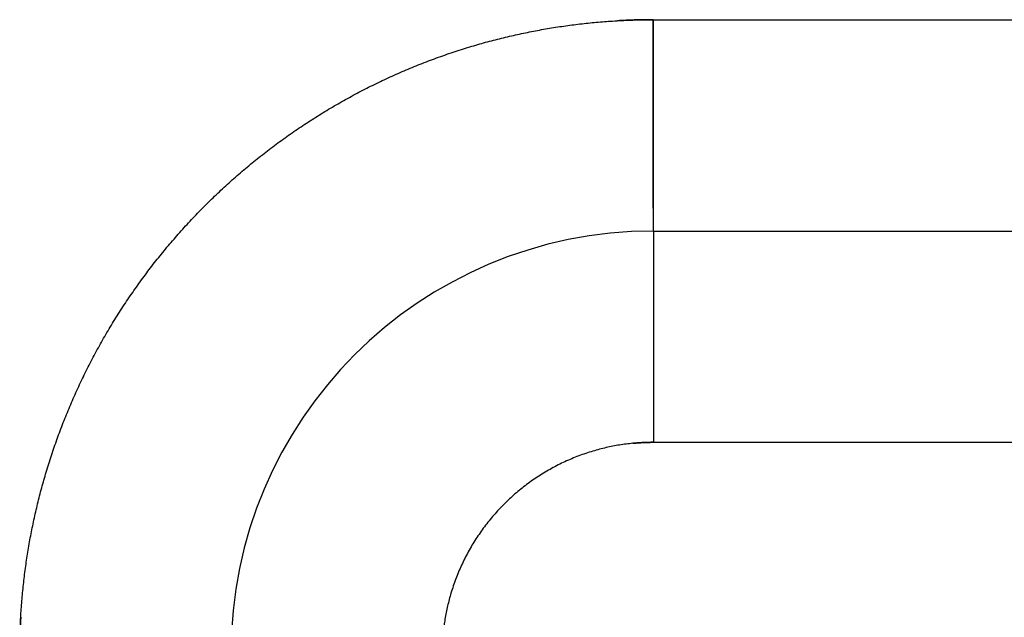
# Model space of a CAD drawing. Header units: inches. Extents: x -493 to 473, y -244 to 299.
# Tile 25 of 76: x -108.5 to -103.84, y 15.91 to 18.74. Entities that reach past the tile are written whole.
import ezdxf

# ---------------------------------------------------------------- set-up
doc = ezdxf.new("R2010")
doc.units = ezdxf.units.IN
doc.linetypes.add('DASHED', pattern=[15, 7, -8])

# ---------------------------------------------------------------- blocks, each defined once
blk = doc.blocks.new('014_G23_G27_BF_B3_B14_Motor_Bgr_63_EEXDe_1_1__5', base_point=(-333.5, -67.258))
at = {"color": 7, "linetype": 'Continuous'}
blk.add_line((-105.5, 17.742), (-71, 17.742), dxfattribs=at)
blk.add_arc((-105.5, 15.742), 2, 90, 180, dxfattribs=at)
at = {"color": 1, "linetype": 'DASHED'}
for points, knots in [([(-105.5004, 18.742), (-105.529, 18.7418), (-105.5862, 18.7414), (-105.6433, 18.7385), (-105.6718, 18.7371)], [0, 0, 0, 0, 0.085739, 0.1714873, 0.1714873, 0.1714873, 0.1714873]), ([(-105.5, 17.742), (-105.5, 17.742), (-105.5, 17.742), (-105.5, 17.742), (-105.5, 17.7421), (-105.5, 17.7421), (-105.5, 17.7421), (-105.5, 17.7422), (-105.5, 17.7422), (-105.5, 17.7423), (-105.5, 17.7423), (-105.5, 17.7424), (-105.5, 17.7425), (-105.5, 17.7426), (-105.5, 17.7427), (-105.5, 17.7428), (-105.5, 17.7429), (-105.5, 17.743), (-105.5, 17.7432), (-105.5, 17.7433), (-105.5, 17.7434), (-105.5, 17.7436), (-105.5, 17.7438), (-105.5, 17.7439), (-105.5, 17.7441), (-105.5, 17.7443), (-105.5, 17.7445), (-105.5, 17.7447), (-105.5, 17.7449), (-105.5, 17.7451), (-105.5, 17.7453), (-105.5, 17.7456), (-105.5, 17.7458), (-105.5, 17.7461), (-105.5, 17.7463), (-105.5, 17.7466), (-105.5, 17.7469), (-105.5, 17.7471), (-105.5, 17.7474), (-105.5, 17.7477), (-105.5, 17.748), (-105.5, 17.7483), (-105.5, 17.7486), (-105.5, 17.749), (-105.5, 17.7493), (-105.5, 17.7496), (-105.5, 17.75), (-105.5, 17.7503), (-105.5, 17.7507), (-105.5, 17.7511), (-105.5, 17.7515), (-105.5, 17.7519), (-105.5, 17.7523), (-105.5, 17.7527), (-105.5, 17.7531), (-105.5, 17.7535), (-105.5, 17.7539), (-105.5, 17.7544), (-105.5, 17.7548), (-105.5, 17.7553), (-105.5, 17.7558), (-105.5, 17.7562), (-105.5, 17.7567), (-105.5, 17.7572), (-105.5, 17.7577), (-105.5, 17.7582), (-105.5, 17.7587), (-105.5, 17.7592), (-105.5, 17.7598), (-105.5, 17.7603), (-105.5, 17.7608), (-105.5, 17.7614), (-105.5, 17.7619), (-105.5, 17.7625), (-105.5, 17.763), (-105.5, 17.7636), (-105.5, 17.7642), (-105.5, 17.7648), (-105.5, 17.7654), (-105.5, 17.766), (-105.5, 17.7666), (-105.5, 17.7672), (-105.5, 17.7678), (-105.5, 17.7685), (-105.5, 17.7691), (-105.5, 17.7698), (-105.5, 17.7705), (-105.5, 17.7711), (-105.5, 17.7718), (-105.5, 17.7725), (-105.5, 17.7732), (-105.5, 17.7739), (-105.5, 17.7746), (-105.5, 17.7753), (-105.5, 17.7761), (-105.5, 17.7768), (-105.5, 17.7776), (-105.5, 17.7783), (-105.5, 17.7791), (-105.5, 17.7799), (-105.5, 17.7806), (-105.5, 17.7814), (-105.5, 17.7822), (-105.5, 17.783), (-105.5, 17.7838), (-105.5, 17.7847), (-105.5, 17.7855), (-105.5, 17.7863), (-105.5, 17.7872), (-105.5, 17.788), (-105.5, 17.7889), (-105.5, 17.7898), (-105.5, 17.7907), (-105.5, 17.7916), (-105.5, 17.7925), (-105.5, 17.7934), (-105.5, 17.7943), (-105.5, 17.7952), (-105.5, 17.7961), (-105.5, 17.7971), (-105.5, 17.798), (-105.5, 17.799), (-105.5, 17.8), (-105.5, 17.8009), (-105.5, 17.8019), (-105.5, 17.8029), (-105.5, 17.8039), (-105.5, 17.8049), (-105.5, 17.8059), (-105.5, 17.807), (-105.5, 17.808), (-105.5, 17.8091), (-105.5, 17.8101), (-105.5, 17.8112), (-105.5, 17.8122), (-105.5, 17.8133), (-105.5, 17.8144), (-105.5, 17.8154), (-105.5, 17.8165), (-105.5, 17.8176), (-105.5, 17.8187), (-105.5, 17.8198), (-105.5, 17.821), (-105.5, 17.8221), (-105.5, 17.8232), (-105.5, 17.8244), (-105.5, 17.8255), (-105.5, 17.8267), (-105.5, 17.8279), (-105.5, 17.829), (-105.5, 17.8302), (-105.5, 17.8314), (-105.5, 17.8326), (-105.5, 17.8338), (-105.5, 17.8351), (-105.5, 17.8363), (-105.5, 17.8375), (-105.5, 17.8388), (-105.5, 17.84), (-105.5, 17.8413), (-105.5, 17.8426), (-105.5, 17.8439), (-105.5, 17.8451), (-105.5, 17.8464), (-105.5, 17.8477), (-105.5, 17.8491), (-105.5, 17.8504), (-105.5, 17.8517), (-105.5, 17.8531), (-105.5, 17.8544), (-105.5, 17.8558), (-105.5, 17.8571), (-105.5, 17.8585), (-105.5, 17.8599), (-105.5, 17.8613), (-105.5, 17.8627), (-105.5, 17.8641), (-105.5, 17.8655), (-105.5, 17.8669), (-105.5, 17.8683), (-105.5, 17.8698), (-105.5, 17.8712), (-105.5, 17.8727), (-105.5, 17.8741), (-105.5, 17.8756), (-105.5, 17.8771), (-105.5, 17.8786), (-105.5, 17.8801), (-105.5, 17.8816), (-105.5, 17.8831), (-105.5, 17.8846), (-105.5, 17.8861), (-105.5, 17.8877), (-105.5, 17.8892), (-105.5, 17.8908), (-105.5, 17.8923), (-105.5, 17.8939), (-105.5, 17.8955), (-105.5, 17.897), (-105.5, 17.8986), (-105.5, 17.9002), (-105.5, 17.9018), (-105.5, 17.9034), (-105.5, 17.9051), (-105.5, 17.9067), (-105.5, 17.9083), (-105.5, 17.91), (-105.5, 17.9116), (-105.5, 17.9133), (-105.5, 17.915), (-105.5, 17.9166), (-105.5, 17.9183), (-105.5, 17.92), (-105.5, 17.9217), (-105.5, 17.9234), (-105.5, 17.9251), (-105.5, 17.9268), (-105.5, 17.9286), (-105.5, 17.9303), (-105.5, 17.932), (-105.5, 17.9338), (-105.5, 17.9356), (-105.5, 17.9373), (-105.5, 17.9391), (-105.5, 17.9409), (-105.5, 17.9427), (-105.5, 17.9445), (-105.5, 17.9463), (-105.5, 17.9481), (-105.5, 17.9499), (-105.5, 17.9517), (-105.5, 17.9536), (-105.5, 17.9554), (-105.5, 17.9572), (-105.5, 17.9591), (-105.5, 17.961), (-105.5, 17.9628), (-105.5, 17.9647), (-105.5, 17.9666), (-105.5, 17.9685), (-105.5, 17.9704), (-105.5, 17.9723), (-105.5, 17.9742), (-105.5, 17.9761), (-105.5, 17.9781), (-105.5, 17.98), (-105.5, 17.9819), (-105.5, 17.9839), (-105.5, 17.9858), (-105.5, 17.9878), (-105.5, 17.9898), (-105.5, 17.9918), (-105.5, 17.9937), (-105.5, 17.9957), (-105.5, 17.9977), (-105.5, 17.9997), (-105.5, 18.0018), (-105.5, 18.0038), (-105.5, 18.0058), (-105.5, 18.0078), (-105.5, 18.0099), (-105.5, 18.0119), (-105.5, 18.014), (-105.5, 18.0161), (-105.5, 18.0181), (-105.5, 18.0202), (-105.5, 18.0223), (-105.5, 18.0244), (-105.5, 18.0265), (-105.5, 18.0286), (-105.5, 18.0307), (-105.5, 18.0328), (-105.5, 18.035), (-105.5, 18.0374), (-105.5, 18.0399), (-105.5, 18.0423), (-105.5, 18.0448), (-105.5, 18.0473), (-105.5, 18.0498), (-105.5, 18.0523), (-105.5, 18.0549), (-105.5, 18.0574), (-105.5, 18.0599), (-105.5, 18.0625), (-105.5, 18.065), (-105.5, 18.0676), (-105.5, 18.0702), (-105.5, 18.0728), (-105.5, 18.0754), (-105.5, 18.078), (-105.5, 18.0806), (-105.5, 18.0832), (-105.5, 18.0858), (-105.5, 18.0884), (-105.5, 18.0911), (-105.5, 18.0937), (-105.5, 18.0963), (-105.5, 18.099), (-105.5, 18.1017), (-105.5, 18.1043), (-105.5, 18.107), (-105.5, 18.1097), (-105.5, 18.1124), (-105.5, 18.1151), (-105.5, 18.1178), (-105.5, 18.1205), (-105.5, 18.1232), (-105.5, 18.126), (-105.5, 18.1287), (-105.5, 18.1315), (-105.5, 18.1342), (-105.5, 18.137), (-105.5, 18.1397), (-105.5, 18.1425), (-105.5, 18.1453), (-105.5, 18.148), (-105.5, 18.1508), (-105.5, 18.1536), (-105.5, 18.1564), (-105.5, 18.1592), (-105.5, 18.1621), (-105.5, 18.1649), (-105.5, 18.1677), (-105.5, 18.1705), (-105.5, 18.1734), (-105.5, 18.1762), (-105.5, 18.1791), (-105.5, 18.1819), (-105.5, 18.1848), (-105.5, 18.1876), (-105.5, 18.1905), (-105.5, 18.1934), (-105.5, 18.1963), (-105.5, 18.1992), (-105.5, 18.202), (-105.5, 18.2049), (-105.5001, 18.2079), (-105.5001, 18.2108), (-105.5001, 18.2137), (-105.5001, 18.2166), (-105.5001, 18.2195), (-105.5001, 18.2224), (-105.5001, 18.2254), (-105.5001, 18.2283), (-105.5001, 18.2313), (-105.5001, 18.2342), (-105.5001, 18.2372), (-105.5001, 18.2401), (-105.5001, 18.2431), (-105.5001, 18.246), (-105.5001, 18.249), (-105.5001, 18.252), (-105.5001, 18.255), (-105.5001, 18.258), (-105.5001, 18.2609), (-105.5001, 18.2639), (-105.5001, 18.2669), (-105.5001, 18.2699), (-105.5001, 18.2729), (-105.5001, 18.2759), (-105.5001, 18.279), (-105.5001, 18.282), (-105.5001, 18.285), (-105.5001, 18.288), (-105.5001, 18.291), (-105.5001, 18.2941), (-105.5001, 18.2971), (-105.5001, 18.3001), (-105.5001, 18.3032), (-105.5001, 18.3062), (-105.5001, 18.3093), (-105.5001, 18.3123), (-105.5001, 18.3154), (-105.5001, 18.3184), (-105.5001, 18.3215), (-105.5001, 18.3246), (-105.5001, 18.3276), (-105.5001, 18.3307), (-105.5001, 18.3338), (-105.5001, 18.3368), (-105.5001, 18.3399), (-105.5001, 18.343), (-105.5001, 18.3461), (-105.5001, 18.3492), (-105.5001, 18.3523), (-105.5001, 18.3553), (-105.5001, 18.3584), (-105.5001, 18.3615), (-105.5001, 18.3646), (-105.5001, 18.3677), (-105.5001, 18.3708), (-105.5001, 18.3744), (-105.5001, 18.3786), (-105.5001, 18.3832), (-105.5001, 18.3878), (-105.5001, 18.3924), (-105.5001, 18.3971), (-105.5001, 18.4017), (-105.5001, 18.4064), (-105.5001, 18.411), (-105.5001, 18.4157), (-105.5001, 18.4203), (-105.5001, 18.425), (-105.5001, 18.4296), (-105.5001, 18.4343), (-105.5001, 18.4389), (-105.5001, 18.4436), (-105.5001, 18.4482), (-105.5001, 18.4529), (-105.5001, 18.4576), (-105.5001, 18.4622), (-105.5001, 18.4669), (-105.5001, 18.4715), (-105.5001, 18.4762), (-105.5001, 18.4809), (-105.5001, 18.4855), (-105.5001, 18.4902), (-105.5001, 18.4949), (-105.5001, 18.4995), (-105.5001, 18.5042), (-105.5001, 18.5089), (-105.5001, 18.5135), (-105.5001, 18.5182), (-105.5001, 18.5228), (-105.5001, 18.5275), (-105.5001, 18.5321), (-105.5001, 18.5368), (-105.5001, 18.5415), (-105.5001, 18.5461), (-105.5001, 18.5508), (-105.5001, 18.5554), (-105.5001, 18.56), (-105.5001, 18.5647), (-105.5001, 18.5693), (-105.5001, 18.574), (-105.5001, 18.5786), (-105.5001, 18.5832), (-105.5001, 18.5879), (-105.5001, 18.5925), (-105.5001, 18.5971), (-105.5001, 18.6017), (-105.5001, 18.6063), (-105.5001, 18.6109), (-105.5001, 18.6155), (-105.5001, 18.6201), (-105.5001, 18.6247), (-105.5001, 18.6293), (-105.5001, 18.6339), (-105.5001, 18.6385), (-105.5001, 18.6431), (-105.5001, 18.6476), (-105.5001, 18.6522), (-105.5001, 18.6567), (-105.5001, 18.6613), (-105.5001, 18.6658), (-105.5001, 18.6704), (-105.5001, 18.6749), (-105.5001, 18.6794), (-105.5001, 18.684), (-105.5001, 18.6885), (-105.5001, 18.693), (-105.5001, 18.6975), (-105.5001, 18.702), (-105.5001, 18.7064), (-105.5001, 18.7109), (-105.5001, 18.7154), (-105.5001, 18.7198), (-105.5001, 18.7243), (-105.5001, 18.7287), (-105.5001, 18.7332), (-105.5001, 18.7376), (-105.5001, 18.7406), (-105.5001, 18.742)], [0, 0, 0, 0, 0.0000038, 0.0000153, 0.0000345, 0.0000614, 0.000096, 0.0001383, 0.0001885, 0.0002465, 0.0003122, 0.0003859, 0.0004674, 0.0005569, 0.0006543, 0.0007596, 0.0008729, 0.0009943, 0.0011236, 0.0012611, 0.0014066, 0.0015602, 0.0017219, 0.0018919, 0.0020699, 0.0022562, 0.0024508, 0.0026536, 0.0028646, 0.003084, 0.0033117, 0.0035478, 0.0037922, 0.0040451, 0.0042982, 0.0045593, 0.0048284, 0.0051054, 0.0053905, 0.0056835, 0.0059846, 0.0062938, 0.006611, 0.0069363, 0.0072698, 0.0076113, 0.007961, 0.0083189, 0.008685, 0.0090593, 0.0094417, 0.0098325, 0.0102315, 0.0106387, 0.0110543, 0.0114782, 0.0119104, 0.0123509, 0.0127998, 0.0132571, 0.0137228, 0.014197, 0.0146796, 0.0151706, 0.0156701, 0.0161781, 0.0166946, 0.0172036, 0.0177207, 0.0182458, 0.0187792, 0.0193206, 0.0198703, 0.020428, 0.020994, 0.0215681, 0.0221504, 0.0227409, 0.0233396, 0.0239465, 0.0245616, 0.025185, 0.0258165, 0.0264564, 0.0271044, 0.0277608, 0.0284254, 0.0290982, 0.0297794, 0.0304689, 0.0311666, 0.0318727, 0.032587, 0.0333097, 0.0340408, 0.0347802, 0.0355279, 0.036284, 0.0370484, 0.0378213, 0.0386025, 0.0393921, 0.0401901, 0.0409965, 0.0418114, 0.0426346, 0.0434663, 0.0443064, 0.045155, 0.0460121, 0.0468776, 0.0477516, 0.0486341, 0.049525, 0.0504245, 0.0513325, 0.0522489, 0.053174, 0.0541075, 0.0550496, 0.0560002, 0.0569594, 0.0579272, 0.0589036, 0.0598885, 0.060882, 0.0618841, 0.0628949, 0.0639142, 0.0649422, 0.0659788, 0.067024, 0.0680779, 0.0691405, 0.0702117, 0.0712701, 0.0723373, 0.0734132, 0.0744978, 0.0755912, 0.0766932, 0.077804, 0.0789234, 0.0800514, 0.0811881, 0.0823335, 0.0834874, 0.0846499, 0.0858211, 0.0870008, 0.088189, 0.0893858, 0.0905911, 0.091805, 0.0930273, 0.0942581, 0.0954974, 0.0967451, 0.0980013, 0.0992659, 0.1005389, 0.1018204, 0.1031102, 0.1044083, 0.1057149, 0.1070297, 0.1083529, 0.1096844, 0.1110242, 0.1123723, 0.1137286, 0.1150932, 0.1164661, 0.1178472, 0.1192364, 0.1206339, 0.1220396, 0.1234534, 0.1248754, 0.1263055, 0.1277437, 0.1291901, 0.1306445, 0.1321071, 0.1335777, 0.1350563, 0.136543, 0.1380377, 0.1395404, 0.1410512, 0.1425699, 0.1440965, 0.1456311, 0.1471737, 0.1487242, 0.1502826, 0.1518489, 0.153423, 0.155005, 0.1565949, 0.1581926, 0.1597982, 0.1614115, 0.1630327, 0.1646616, 0.1662983, 0.1679427, 0.1695949, 0.1712548, 0.1729224, 0.1745977, 0.1762807, 0.1779713, 0.1796696, 0.1813756, 0.1830891, 0.1848103, 0.186539, 0.1882754, 0.1900193, 0.1917707, 0.1935297, 0.1952962, 0.1970702, 0.1988517, 0.2006407, 0.2024371, 0.204241, 0.2060523, 0.2078711, 0.2096973, 0.2115308, 0.2133717, 0.21522, 0.2170756, 0.2189386, 0.2208089, 0.2226865, 0.2245714, 0.2264636, 0.228363, 0.2302697, 0.2321836, 0.2341047, 0.236033, 0.2379685, 0.2399112, 0.2418611, 0.2438181, 0.2457823, 0.2477535, 0.2497319, 0.2517173, 0.2537099, 0.2557095, 0.2577161, 0.2597298, 0.2617505, 0.2637782, 0.2658128, 0.2678545, 0.2699031, 0.2719587, 0.2740212, 0.2760906, 0.2781669, 0.2802501, 0.2823402, 0.2844371, 0.2865409, 0.2886515, 0.290769, 0.2928932, 0.2953566, 0.2978288, 0.3003096, 0.3027991, 0.3052971, 0.3078037, 0.3103188, 0.3128422, 0.315374, 0.3179141, 0.3204625, 0.323019, 0.3255837, 0.3281564, 0.3307371, 0.3333258, 0.3359224, 0.3385268, 0.341139, 0.343759, 0.3463866, 0.3490218, 0.3516646, 0.3543148, 0.3569726, 0.3596377, 0.3623101, 0.3649898, 0.3676767, 0.3703708, 0.373072, 0.3757802, 0.3784955, 0.3812176, 0.3839466, 0.3866825, 0.3894251, 0.3921744, 0.3949303, 0.3976929, 0.4004619, 0.4032375, 0.4060195, 0.4088078, 0.4116024, 0.4144033, 0.4172104, 0.4200236, 0.4228429, 0.4256682, 0.4284995, 0.4313367, 0.4341797, 0.4370285, 0.4398831, 0.4427433, 0.4456092, 0.4484806, 0.4513576, 0.45424, 0.4571278, 0.4600209, 0.4629193, 0.465823, 0.4687318, 0.4716457, 0.4745646, 0.4774886, 0.4804175, 0.4833513, 0.4862899, 0.4892333, 0.4921814, 0.4951342, 0.4980915, 0.5010534, 0.5040198, 0.5069906, 0.5099658, 0.5129453, 0.5159291, 0.518917, 0.5219092, 0.5249053, 0.5279056, 0.5309098, 0.5339179, 0.5369299, 0.5399456, 0.5429652, 0.5459884, 0.5490152, 0.5520456, 0.5550796, 0.558117, 0.5611578, 0.5642019, 0.5672494, 0.5703001, 0.5733539, 0.5764109, 0.5794709, 0.582534, 0.5856, 0.5886689, 0.5917406, 0.5948151, 0.5978923, 0.6009722, 0.6040547, 0.6071398, 0.6102273, 0.6133173, 0.6164097, 0.6195044, 0.6226014, 0.6257005, 0.6288019, 0.6319053, 0.636528, 0.6411542, 0.6457838, 0.6504166, 0.6550525, 0.6596913, 0.6643328, 0.668977, 0.6736236, 0.6782725, 0.6829235, 0.6875764, 0.6922312, 0.6968877, 0.7015456, 0.7062049, 0.7108653, 0.7155268, 0.7201892, 0.7248522, 0.7295158, 0.7341799, 0.7388441, 0.7435085, 0.7481727, 0.7528368, 0.7575004, 0.7621635, 0.766826, 0.7714875, 0.776148, 0.7808074, 0.7854654, 0.790122, 0.7947769, 0.79943, 0.8040811, 0.8087302, 0.8133769, 0.8180213, 0.822663, 0.827302, 0.8319381, 0.8365712, 0.841201, 0.8458274, 0.8504504, 0.8550696, 0.859685, 0.8642964, 0.8689037, 0.8735066, 0.8781051, 0.8826989, 0.887288, 0.8918721, 0.8964511, 0.9010249, 0.9055932, 0.910156, 0.914713, 0.9192642, 0.9238093, 0.9283482, 0.9328808, 0.9374069, 0.9419262, 0.9464388, 0.9509444, 0.9554428, 0.959934, 0.9644177, 0.9688937, 0.973362, 0.9778224, 0.9822747, 0.9867188, 0.9911544, 0.9955815, 0.9999999, 0.9999999, 0.9999999, 0.9999999]), ([(-105.5, 17.742), (-105.5, 17.742), (-105.5, 17.742), (-105.5, 17.7419), (-105.5, 17.7418), (-105.5, 17.7417), (-105.5, 17.7415), (-105.5, 17.7413), (-105.5, 17.741), (-105.5, 17.7407), (-105.5, 17.7404), (-105.5, 17.74), (-105.5, 17.7395), (-105.5, 17.7391), (-105.5, 17.7385), (-105.5, 17.738), (-105.5, 17.7374), (-105.5, 17.7367), (-105.5, 17.736), (-105.5, 17.7353), (-105.5, 17.7345), (-105.5, 17.7336), (-105.5, 17.7328), (-105.5, 17.7318), (-105.4999, 17.7309), (-105.4999, 17.7299), (-105.4999, 17.7288), (-105.4999, 17.7277), (-105.4999, 17.7265), (-105.4999, 17.7253), (-105.4999, 17.7241), (-105.4999, 17.7229), (-105.4999, 17.7216), (-105.4999, 17.7202), (-105.4999, 17.7188), (-105.4999, 17.7174), (-105.4999, 17.7159), (-105.4999, 17.7144), (-105.4999, 17.7128), (-105.4999, 17.7112), (-105.4999, 17.7096), (-105.4999, 17.7079), (-105.4999, 17.7061), (-105.4999, 17.7043), (-105.4999, 17.7025), (-105.4999, 17.7006), (-105.4999, 17.6987), (-105.4999, 17.6967), (-105.4999, 17.6947), (-105.4999, 17.6926), (-105.4999, 17.6905), (-105.4999, 17.6883), (-105.4999, 17.6861), (-105.4999, 17.6838), (-105.4999, 17.6815), (-105.4999, 17.6792), (-105.4999, 17.6767), (-105.4999, 17.6743), (-105.4999, 17.6718), (-105.4999, 17.6693), (-105.4999, 17.6668), (-105.4999, 17.6642), (-105.4999, 17.6616), (-105.4999, 17.6589), (-105.4999, 17.6562), (-105.4999, 17.6534), (-105.4999, 17.6506), (-105.4999, 17.6477), (-105.4999, 17.6448), (-105.4999, 17.6418), (-105.4999, 17.6388), (-105.4999, 17.6358), (-105.4999, 17.6327), (-105.4999, 17.6295), (-105.4999, 17.6263), (-105.4999, 17.6231), (-105.4999, 17.6198), (-105.4999, 17.6165), (-105.4999, 17.6131), (-105.4999, 17.6097), (-105.4999, 17.6063), (-105.4998, 17.6028), (-105.4998, 17.5992), (-105.4998, 17.5957), (-105.4998, 17.592), (-105.4998, 17.5883), (-105.4998, 17.5846), (-105.4998, 17.5809), (-105.4998, 17.5771), (-105.4998, 17.5732), (-105.4998, 17.5693), (-105.4998, 17.5654), (-105.4998, 17.5614), (-105.4998, 17.5574), (-105.4998, 17.5534), (-105.4998, 17.5493), (-105.4998, 17.5452), (-105.4998, 17.541), (-105.4998, 17.5368), (-105.4998, 17.5325), (-105.4998, 17.5282), (-105.4998, 17.5239), (-105.4998, 17.5195), (-105.4998, 17.5151), (-105.4998, 17.5106), (-105.4998, 17.5061), (-105.4998, 17.5016), (-105.4998, 17.497), (-105.4998, 17.4924), (-105.4998, 17.4877), (-105.4998, 17.483), (-105.4998, 17.4783), (-105.4998, 17.4735), (-105.4998, 17.4687), (-105.4998, 17.4639), (-105.4998, 17.459), (-105.4998, 17.4541), (-105.4998, 17.4489), (-105.4998, 17.4434), (-105.4998, 17.4375), (-105.4998, 17.4317), (-105.4998, 17.4258), (-105.4998, 17.4198), (-105.4998, 17.4139), (-105.4998, 17.4078), (-105.4998, 17.4017), (-105.4998, 17.3956), (-105.4998, 17.3895), (-105.4998, 17.3833), (-105.4998, 17.377), (-105.4998, 17.3707), (-105.4998, 17.3644), (-105.4998, 17.3581), (-105.4998, 17.3517), (-105.4998, 17.3452), (-105.4998, 17.3388), (-105.4998, 17.3323), (-105.4998, 17.3257), (-105.4998, 17.3192), (-105.4998, 17.3126), (-105.4998, 17.3059), (-105.4998, 17.2993), (-105.4998, 17.2926), (-105.4998, 17.2859), (-105.4998, 17.2791), (-105.4998, 17.2723), (-105.4998, 17.2655), (-105.4997, 17.2587), (-105.4997, 17.2518), (-105.4997, 17.2449), (-105.4997, 17.238), (-105.4997, 17.2311), (-105.4997, 17.2241), (-105.4997, 17.2171), (-105.4997, 17.2101), (-105.4997, 17.2031), (-105.4997, 17.196), (-105.4997, 17.189), (-105.4997, 17.1819), (-105.4997, 17.1748), (-105.4997, 17.1676), (-105.4997, 17.1605), (-105.4997, 17.1534), (-105.4997, 17.1462), (-105.4997, 17.139), (-105.4997, 17.1318), (-105.4997, 17.1246), (-105.4997, 17.1174), (-105.4997, 17.109), (-105.4997, 17.0995), (-105.4997, 17.089), (-105.4997, 17.0784), (-105.4997, 17.0677), (-105.4997, 17.0571), (-105.4997, 17.0465), (-105.4997, 17.0358), (-105.4997, 17.0252), (-105.4997, 17.0145), (-105.4997, 17.0038), (-105.4997, 16.9932), (-105.4997, 16.9825), (-105.4997, 16.9719), (-105.4997, 16.9612), (-105.4997, 16.9506), (-105.4997, 16.9399), (-105.4997, 16.9293), (-105.4997, 16.9187), (-105.4997, 16.9081), (-105.4996, 16.8975), (-105.4996, 16.887), (-105.4996, 16.8764), (-105.4996, 16.8659), (-105.4996, 16.8554), (-105.4996, 16.8449), (-105.4996, 16.8345), (-105.4996, 16.8241), (-105.4996, 16.8137), (-105.4996, 16.8033), (-105.4996, 16.793), (-105.4996, 16.7827), (-105.4996, 16.7725), (-105.4996, 16.7623), (-105.4996, 16.7522), (-105.4996, 16.7454), (-105.4996, 16.742)], [0, 0, 0, 0, 0.00002, 0.00008, 0.000181, 0.000323, 0.000505, 0.000729, 0.000995, 0.001302, 0.001652, 0.002044, 0.00248, 0.002958, 0.00348, 0.004045, 0.004655, 0.005309, 0.006007, 0.00675, 0.007538, 0.008371, 0.00925, 0.010174, 0.011145, 0.012161, 0.013225, 0.014334, 0.015491, 0.016695, 0.017901, 0.019152, 0.020448, 0.021788, 0.023174, 0.024605, 0.026081, 0.027602, 0.029169, 0.030781, 0.032439, 0.034143, 0.035892, 0.037688, 0.039529, 0.041417, 0.043351, 0.045332, 0.047359, 0.049433, 0.051553, 0.053721, 0.055935, 0.058196, 0.060505, 0.06286, 0.065263, 0.067714, 0.070212, 0.072701, 0.075239, 0.077823, 0.080455, 0.083135, 0.085861, 0.088635, 0.091455, 0.094321, 0.097234, 0.100193, 0.103198, 0.106249, 0.109345, 0.112487, 0.115674, 0.118906, 0.122183, 0.125505, 0.128871, 0.132282, 0.135736, 0.139235, 0.142777, 0.146363, 0.149992, 0.153664, 0.15738, 0.161138, 0.164939, 0.168782, 0.172668, 0.176596, 0.180565, 0.184577, 0.18863, 0.192724, 0.19686, 0.201036, 0.205254, 0.209512, 0.21381, 0.218149, 0.222527, 0.226946, 0.231405, 0.235902, 0.24044, 0.245016, 0.249631, 0.254286, 0.258978, 0.26371, 0.268479, 0.273287, 0.278132, 0.283015, 0.287936, 0.292894, 0.298655, 0.304464, 0.310319, 0.31622, 0.322166, 0.328157, 0.334191, 0.340268, 0.346387, 0.352547, 0.358749, 0.36499, 0.371271, 0.37759, 0.383947, 0.390341, 0.396772, 0.403238, 0.409739, 0.416274, 0.422843, 0.429445, 0.436079, 0.442744, 0.449439, 0.456165, 0.46292, 0.469703, 0.476514, 0.483352, 0.490216, 0.497106, 0.50402, 0.510959, 0.517921, 0.524906, 0.531912, 0.53894, 0.545989, 0.553057, 0.560144, 0.56725, 0.574373, 0.581513, 0.588669, 0.595841, 0.603027, 0.610228, 0.617441, 0.624667, 0.631906, 0.642477, 0.653066, 0.66367, 0.674288, 0.684918, 0.695557, 0.706205, 0.716859, 0.727517, 0.738178, 0.748839, 0.759499, 0.770156, 0.780808, 0.791452, 0.802088, 0.812713, 0.823326, 0.833924, 0.844506, 0.85507, 0.865614, 0.876135, 0.886633, 0.897105, 0.90755, 0.917965, 0.928349, 0.938699, 0.949015, 0.959293, 0.969533, 0.979732, 0.989888, 1, 1, 1, 1]), ([(-105.5965, 16.7374), (-105.5889, 16.738), (-105.5735, 16.7394), (-105.5497, 16.7409), (-105.5251, 16.7418), (-105.5082, 16.742), (-105.4998, 16.742)], [0, 0, 0, 0, 0.02307779, 0.04617771, 0.07154417, 0.09690836, 0.09690836, 0.09690836, 0.09690836]), ([(-108.4951, 15.9139), (-108.4965, 15.8853), (-108.4994, 15.8282), (-108.4998, 15.771), (-108.5, 15.7424)], [0, 0, 0, 0, 0.0858021, 0.1715625, 0.1715625, 0.1715625, 0.1715625])]:
    blk.add_open_spline(points, degree=3, knots=knots, dxfattribs=at)
at = {"color": 1, "linetype": 'Continuous'}
for points, knots in [([(-105.6718, 18.7371), (-105.6433, 18.7385), (-105.5862, 18.7414), (-105.529, 18.7418), (-105.5004, 18.742)], [0, 0, 0, 0, 0.085769, 0.1714872, 0.1714872, 0.1714872, 0.1714872]), ([(-105.5004, 18.742), (-105.5004, 18.742), (-105.5003, 18.742), (-105.5001, 18.742), (-105.5001, 18.742)], [0, 0, 0, 0, 0.0001780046, 0.0003560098, 0.0003560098, 0.0003560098, 0.0003560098]), ([(-105.5, 17.742), (-105.5, 17.742), (-105.5, 17.7421), (-105.5, 17.7421), (-105.5, 17.7422), (-105.5, 17.7424), (-105.5, 17.7425), (-105.5, 17.7428), (-105.5, 17.743), (-105.5, 17.7433), (-105.5, 17.7437), (-105.5, 17.7441), (-105.5, 17.7445), (-105.5, 17.745), (-105.5, 17.7455), (-105.5, 17.7461), (-105.5, 17.7467), (-105.5, 17.7474), (-105.5, 17.748), (-105.5001, 17.7488), (-105.5001, 17.7496), (-105.5001, 17.7504), (-105.5001, 17.7513), (-105.5001, 17.7522), (-105.5001, 17.7532), (-105.5001, 17.7542), (-105.5001, 17.7553), (-105.5001, 17.7564), (-105.5001, 17.7575), (-105.5001, 17.7587), (-105.5001, 17.7599), (-105.5001, 17.7612), (-105.5001, 17.7625), (-105.5001, 17.7638), (-105.5001, 17.7652), (-105.5001, 17.7666), (-105.5001, 17.7681), (-105.5001, 17.7696), (-105.5001, 17.7712), (-105.5001, 17.7728), (-105.5001, 17.7745), (-105.5001, 17.7762), (-105.5001, 17.7779), (-105.5001, 17.7797), (-105.5001, 17.7816), (-105.5001, 17.7835), (-105.5001, 17.7854), (-105.5001, 17.7874), (-105.5001, 17.7894), (-105.5001, 17.7915), (-105.5001, 17.7936), (-105.5001, 17.7958), (-105.5001, 17.798), (-105.5001, 17.8002), (-105.5001, 17.8025), (-105.5001, 17.8049), (-105.5001, 17.8073), (-105.5001, 17.8098), (-105.5001, 17.8123), (-105.5001, 17.8148), (-105.5001, 17.8174), (-105.5001, 17.82), (-105.5001, 17.8227), (-105.5001, 17.8254), (-105.5001, 17.8282), (-105.5001, 17.831), (-105.5001, 17.8339), (-105.5001, 17.8368), (-105.5001, 17.8398), (-105.5001, 17.8428), (-105.5001, 17.8459), (-105.5002, 17.849), (-105.5002, 17.8521), (-105.5002, 17.8553), (-105.5002, 17.8586), (-105.5002, 17.8619), (-105.5002, 17.8653), (-105.5002, 17.8686), (-105.5002, 17.8721), (-105.5002, 17.8756), (-105.5002, 17.8791), (-105.5002, 17.8827), (-105.5002, 17.8863), (-105.5002, 17.89), (-105.5002, 17.8937), (-105.5002, 17.8974), (-105.5002, 17.9012), (-105.5002, 17.9051), (-105.5002, 17.909), (-105.5002, 17.9129), (-105.5002, 17.9169), (-105.5002, 17.9209), (-105.5002, 17.925), (-105.5002, 17.9291), (-105.5002, 17.9332), (-105.5002, 17.9374), (-105.5002, 17.9416), (-105.5002, 17.9459), (-105.5002, 17.9502), (-105.5002, 17.9546), (-105.5002, 17.959), (-105.5002, 17.9634), (-105.5002, 17.9679), (-105.5002, 17.9724), (-105.5002, 17.977), (-105.5002, 17.9816), (-105.5002, 17.9863), (-105.5002, 17.991), (-105.5002, 17.9957), (-105.5002, 18.0004), (-105.5002, 18.0053), (-105.5002, 18.0101), (-105.5002, 18.015), (-105.5002, 18.0199), (-105.5002, 18.0249), (-105.5002, 18.0299), (-105.5002, 18.0352), (-105.5002, 18.0408), (-105.5002, 18.0467), (-105.5002, 18.0527), (-105.5002, 18.0587), (-105.5002, 18.0648), (-105.5002, 18.0709), (-105.5002, 18.0771), (-105.5002, 18.0833), (-105.5002, 18.0895), (-105.5002, 18.0958), (-105.5002, 18.1022), (-105.5002, 18.1085), (-105.5002, 18.115), (-105.5002, 18.1214), (-105.5002, 18.1279), (-105.5002, 18.1344), (-105.5002, 18.141), (-105.5002, 18.1476), (-105.5002, 18.1543), (-105.5003, 18.1609), (-105.5003, 18.1676), (-105.5003, 18.1744), (-105.5003, 18.1812), (-105.5003, 18.188), (-105.5003, 18.1948), (-105.5003, 18.2017), (-105.5003, 18.2086), (-105.5003, 18.2155), (-105.5003, 18.2225), (-105.5003, 18.2295), (-105.5003, 18.2365), (-105.5003, 18.2436), (-105.5003, 18.2506), (-105.5003, 18.2577), (-105.5003, 18.2648), (-105.5003, 18.272), (-105.5003, 18.2791), (-105.5003, 18.2863), (-105.5003, 18.2935), (-105.5003, 18.3008), (-105.5003, 18.308), (-105.5003, 18.3153), (-105.5003, 18.3225), (-105.5003, 18.3298), (-105.5003, 18.3372), (-105.5003, 18.3445), (-105.5003, 18.3518), (-105.5003, 18.3592), (-105.5003, 18.3666), (-105.5003, 18.3751), (-105.5003, 18.3848), (-105.5003, 18.3957), (-105.5003, 18.4066), (-105.5003, 18.4176), (-105.5003, 18.4285), (-105.5003, 18.4395), (-105.5003, 18.4504), (-105.5003, 18.4614), (-105.5003, 18.4724), (-105.5003, 18.4833), (-105.5003, 18.4943), (-105.5003, 18.5053), (-105.5003, 18.5163), (-105.5004, 18.5272), (-105.5004, 18.5382), (-105.5004, 18.5491), (-105.5004, 18.56), (-105.5004, 18.571), (-105.5004, 18.5819), (-105.5004, 18.5927), (-105.5004, 18.6036), (-105.5004, 18.6144), (-105.5004, 18.6253), (-105.5004, 18.636), (-105.5004, 18.6468), (-105.5004, 18.6575), (-105.5004, 18.6682), (-105.5004, 18.6789), (-105.5004, 18.6895), (-105.5004, 18.7001), (-105.5004, 18.7106), (-105.5004, 18.7211), (-105.5004, 18.7316), (-105.5004, 18.7386), (-105.5004, 18.742)], [0, 0, 0, 0, 0.00002, 0.00008, 0.000181, 0.000323, 0.000505, 0.000729, 0.000995, 0.001302, 0.001652, 0.002044, 0.00248, 0.002958, 0.00348, 0.004045, 0.004655, 0.005309, 0.006007, 0.00675, 0.007538, 0.008371, 0.00925, 0.010174, 0.011145, 0.012162, 0.013225, 0.014334, 0.015491, 0.016695, 0.017901, 0.019152, 0.020448, 0.021788, 0.023174, 0.024605, 0.026081, 0.027602, 0.029169, 0.030781, 0.032439, 0.034143, 0.035892, 0.037688, 0.03953, 0.041417, 0.043352, 0.045332, 0.047359, 0.049433, 0.051553, 0.053721, 0.055935, 0.058196, 0.060505, 0.06286, 0.065263, 0.067714, 0.070212, 0.072745, 0.075327, 0.077958, 0.080639, 0.083368, 0.086146, 0.088973, 0.091847, 0.09477, 0.097741, 0.10076, 0.103826, 0.106939, 0.1101, 0.113307, 0.116562, 0.119862, 0.12321, 0.126603, 0.130042, 0.133527, 0.137058, 0.140634, 0.144255, 0.147922, 0.151633, 0.155389, 0.159189, 0.163033, 0.166922, 0.170854, 0.17483, 0.178849, 0.182912, 0.187018, 0.191166, 0.195358, 0.199592, 0.203868, 0.208186, 0.212546, 0.216948, 0.221391, 0.225876, 0.230402, 0.234969, 0.239576, 0.244224, 0.248913, 0.253642, 0.25841, 0.263219, 0.268067, 0.272954, 0.277881, 0.282846, 0.287851, 0.292894, 0.298771, 0.304697, 0.310672, 0.316694, 0.322763, 0.328879, 0.335039, 0.341244, 0.347493, 0.353785, 0.360119, 0.366494, 0.37291, 0.379366, 0.385861, 0.392395, 0.398966, 0.405574, 0.412219, 0.418898, 0.425612, 0.43236, 0.439141, 0.445954, 0.452799, 0.459674, 0.466579, 0.473514, 0.480477, 0.487467, 0.494485, 0.501528, 0.508597, 0.515691, 0.522808, 0.529948, 0.537111, 0.544295, 0.5515, 0.558725, 0.56597, 0.573232, 0.580513, 0.58781, 0.595123, 0.602452, 0.609795, 0.617153, 0.624523, 0.631906, 0.642788, 0.653689, 0.664606, 0.675538, 0.686482, 0.697436, 0.708398, 0.719367, 0.730339, 0.741314, 0.752289, 0.763261, 0.77423, 0.785192, 0.796146, 0.80709, 0.818022, 0.828939, 0.83984, 0.850723, 0.861585, 0.872424, 0.88324, 0.894028, 0.904788, 0.915517, 0.926214, 0.936875, 0.9475, 0.958086, 0.968631, 0.979133, 0.98959, 1, 1, 1, 1]), ([(-105.5001, 18.742), (-105.4765, 18.742), (-105.4293, 18.742), (-99.6557, 18.742), (-88.1793, 18.742), (-76.7264, 18.742), (-71, 18.742)], [0, 0, 0, 0, 0.070775, 0.141497, 17.320786, 34.500075, 34.500075, 34.500075, 34.500075]), ([(-108.4951, 15.9139), (-108.4934, 15.9397), (-108.49, 15.9914), (-108.4825, 16.0687), (-108.473, 16.1458), (-108.4616, 16.2226), (-108.4482, 16.2991), (-108.4328, 16.3752), (-108.4154, 16.4509), (-108.3961, 16.5262), (-108.3743, 16.6026), (-108.35, 16.6799), (-108.3231, 16.7582), (-108.294, 16.8355), (-108.2629, 16.9119), (-108.2297, 16.9874), (-108.1945, 17.0619), (-108.1572, 17.1354), (-108.118, 17.2077), (-108.0768, 17.279), (-108.0337, 17.3491), (-107.9887, 17.418), (-107.9417, 17.4856), (-107.8929, 17.552), (-107.8423, 17.6171), (-107.7898, 17.6808), (-107.7356, 17.7431), (-107.6796, 17.804), (-107.6218, 17.8634), (-107.5625, 17.9211), (-107.5016, 17.9772), (-107.4393, 18.0314), (-107.3756, 18.0839), (-107.3105, 18.1346), (-107.2442, 18.1834), (-107.1765, 18.2303), (-107.1076, 18.2754), (-107.0375, 18.3185), (-106.9663, 18.3597), (-106.8939, 18.399), (-106.8205, 18.4362), (-106.746, 18.4715), (-106.6705, 18.5047), (-106.5941, 18.5358), (-106.5168, 18.5649), (-106.4385, 18.5918), (-106.3612, 18.6161), (-106.2849, 18.6379), (-106.2097, 18.6572), (-106.1341, 18.6746), (-106.0582, 18.69), (-105.9818, 18.7034), (-105.9051, 18.7149), (-105.8282, 18.7244), (-105.751, 18.7318), (-105.6991, 18.7355), (-105.6727, 18.7371), (-105.6721, 18.7371), (-105.6718, 18.7371)], [0, 0, 0, 0, 0.077721, 0.155399, 0.233047, 0.310678, 0.388305, 0.465941, 0.543598, 0.621291, 0.699032, 0.781877, 0.864595, 0.947204, 1.029719, 1.112158, 1.194535, 1.276867, 1.359168, 1.441454, 1.523741, 1.606042, 1.688374, 1.770751, 1.853189, 1.935705, 2.018313, 2.101032, 2.183877, 2.266722, 2.349441, 2.432049, 2.514565, 2.597003, 2.67938, 2.761712, 2.844014, 2.9263, 3.008586, 3.090887, 3.173219, 3.255596, 3.338035, 3.42055, 3.503159, 3.585877, 3.668722, 3.746347, 3.823924, 3.901465, 3.978985, 4.056496, 4.134011, 4.211543, 4.289104, 4.366708, 4.367558, 4.368408, 4.368408, 4.368408, 4.368408]), ([(-105.5, 17.742), (-105.5, 17.742), (-105.5, 17.742), (-105.5, 17.742), (-105.5, 17.7419), (-105.5, 17.7418), (-105.5, 17.7417), (-105.5, 17.7416), (-105.5, 17.7414), (-105.5, 17.7412), (-105.5, 17.741), (-105.5, 17.7408), (-105.5, 17.7405), (-105.5, 17.7402), (-105.5, 17.7399), (-105.5, 17.7396), (-105.5, 17.7392), (-105.5, 17.7388), (-105.5, 17.7384), (-105.5, 17.738), (-105.5, 17.7375), (-105.5, 17.737), (-105.5, 17.7365), (-105.5, 17.7359), (-105.5, 17.7354), (-105.5, 17.7347), (-105.5, 17.7341), (-105.5, 17.7335), (-105.5, 17.7328), (-105.5, 17.7321), (-105.5, 17.7313), (-105.5, 17.7305), (-105.5, 17.7297), (-105.5, 17.7289), (-105.5, 17.7281), (-105.5, 17.7272), (-105.5, 17.7263), (-105.5, 17.7253), (-105.5, 17.7244), (-105.5, 17.7235), (-105.5, 17.7225), (-105.5, 17.7215), (-105.5, 17.7205), (-105.5, 17.7194), (-105.5, 17.7184), (-105.5, 17.7173), (-105.5, 17.7161), (-105.5, 17.715), (-105.5, 17.7138), (-105.5, 17.7126), (-105.5, 17.7114), (-105.5, 17.7101), (-105.5, 17.7088), (-105.5, 17.7075), (-105.4999, 17.7062), (-105.4999, 17.7048), (-105.4999, 17.7034), (-105.4999, 17.702), (-105.4999, 17.7006), (-105.4999, 17.6991), (-105.4999, 17.6976), (-105.4999, 17.6961), (-105.4999, 17.6945), (-105.4999, 17.6929), (-105.4999, 17.6913), (-105.4999, 17.6897), (-105.4999, 17.688), (-105.4999, 17.6863), (-105.4999, 17.6846), (-105.4999, 17.6829), (-105.4999, 17.6811), (-105.4999, 17.6793), (-105.4999, 17.6775), (-105.4999, 17.6756), (-105.4999, 17.6737), (-105.4999, 17.6718), (-105.4999, 17.6699), (-105.4999, 17.6679), (-105.4999, 17.6659), (-105.4999, 17.6639), (-105.4999, 17.6619), (-105.4999, 17.6598), (-105.4999, 17.6577), (-105.4999, 17.6556), (-105.4999, 17.6534), (-105.4999, 17.6512), (-105.4999, 17.649), (-105.4999, 17.6468), (-105.4999, 17.6445), (-105.4999, 17.6422), (-105.4999, 17.6399), (-105.4999, 17.6375), (-105.4999, 17.6352), (-105.4999, 17.6328), (-105.4999, 17.6303), (-105.4999, 17.6279), (-105.4999, 17.6254), (-105.4999, 17.6229), (-105.4999, 17.6203), (-105.4999, 17.6177), (-105.4999, 17.6151), (-105.4999, 17.6125), (-105.4999, 17.6099), (-105.4999, 17.6072), (-105.4999, 17.6045), (-105.4999, 17.6018), (-105.4999, 17.599), (-105.4999, 17.5962), (-105.4999, 17.5934), (-105.4999, 17.5906), (-105.4999, 17.5877), (-105.4999, 17.5848), (-105.4999, 17.5819), (-105.4999, 17.579), (-105.4999, 17.576), (-105.4999, 17.573), (-105.4999, 17.57), (-105.4999, 17.567), (-105.4999, 17.5639), (-105.4999, 17.5608), (-105.4999, 17.5577), (-105.4999, 17.5546), (-105.4999, 17.5514), (-105.4999, 17.5482), (-105.4999, 17.545), (-105.4999, 17.5418), (-105.4999, 17.5385), (-105.4999, 17.5352), (-105.4999, 17.5319), (-105.4999, 17.5286), (-105.4999, 17.5252), (-105.4999, 17.5218), (-105.4999, 17.5184), (-105.4999, 17.515), (-105.4999, 17.5115), (-105.4999, 17.508), (-105.4999, 17.5045), (-105.4999, 17.501), (-105.4999, 17.4974), (-105.4999, 17.4938), (-105.4999, 17.4902), (-105.4999, 17.4866), (-105.4999, 17.483), (-105.4999, 17.4793), (-105.4999, 17.4756), (-105.4999, 17.4719), (-105.4999, 17.4682), (-105.4999, 17.4644), (-105.4999, 17.4606), (-105.4999, 17.4568), (-105.4999, 17.453), (-105.4999, 17.4489), (-105.4999, 17.4447), (-105.4999, 17.4402), (-105.4999, 17.4357), (-105.4999, 17.4312), (-105.4999, 17.4266), (-105.4999, 17.422), (-105.4999, 17.4174), (-105.4999, 17.4128), (-105.4999, 17.4081), (-105.4999, 17.4034), (-105.4999, 17.3987), (-105.4999, 17.394), (-105.4999, 17.3892), (-105.4999, 17.3844), (-105.4999, 17.3796), (-105.4999, 17.3748), (-105.4999, 17.3699), (-105.4999, 17.365), (-105.4999, 17.3601), (-105.4999, 17.3552), (-105.4999, 17.3502), (-105.4999, 17.3452), (-105.4999, 17.3403), (-105.4999, 17.3352), (-105.4999, 17.3302), (-105.4999, 17.3252), (-105.4999, 17.3201), (-105.4999, 17.315), (-105.4999, 17.3099), (-105.4999, 17.3047), (-105.4999, 17.2996), (-105.4999, 17.2944), (-105.4999, 17.2892), (-105.4999, 17.284), (-105.4999, 17.2788), (-105.4999, 17.2736), (-105.4999, 17.2683), (-105.4999, 17.263), (-105.4999, 17.2577), (-105.4999, 17.2524), (-105.4999, 17.2471), (-105.4999, 17.2418), (-105.4999, 17.2364), (-105.4998, 17.2311), (-105.4998, 17.2257), (-105.4998, 17.2203), (-105.4998, 17.2149), (-105.4998, 17.2095), (-105.4998, 17.204), (-105.4998, 17.1986), (-105.4998, 17.1931), (-105.4998, 17.1877), (-105.4998, 17.1822), (-105.4998, 17.1767), (-105.4998, 17.1712), (-105.4998, 17.1657), (-105.4998, 17.1602), (-105.4998, 17.1547), (-105.4998, 17.1491), (-105.4998, 17.1436), (-105.4998, 17.138), (-105.4998, 17.1325), (-105.4998, 17.1269), (-105.4998, 17.1213), (-105.4998, 17.1157), (-105.4998, 17.1092), (-105.4998, 17.1019), (-105.4998, 17.0937), (-105.4998, 17.0854), (-105.4998, 17.0772), (-105.4998, 17.0689), (-105.4998, 17.0607), (-105.4998, 17.0524), (-105.4998, 17.0441), (-105.4998, 17.0358), (-105.4998, 17.0275), (-105.4998, 17.0192), (-105.4998, 17.011), (-105.4998, 17.0027), (-105.4998, 16.9944), (-105.4998, 16.9861), (-105.4998, 16.9778), (-105.4998, 16.9695), (-105.4998, 16.9612), (-105.4998, 16.9529), (-105.4998, 16.9447), (-105.4998, 16.9364), (-105.4998, 16.9281), (-105.4998, 16.9199), (-105.4998, 16.9116), (-105.4998, 16.9034), (-105.4998, 16.8952), (-105.4998, 16.887), (-105.4998, 16.8788), (-105.4998, 16.8706), (-105.4998, 16.8624), (-105.4998, 16.8542), (-105.4998, 16.8461), (-105.4998, 16.838), (-105.4998, 16.8299), (-105.4998, 16.8218), (-105.4998, 16.8137), (-105.4998, 16.8056), (-105.4998, 16.7976), (-105.4998, 16.7896), (-105.4998, 16.7816), (-105.4998, 16.7736), (-105.4998, 16.7657), (-105.4998, 16.7578), (-105.4998, 16.7499), (-105.4998, 16.7446), (-105.4998, 16.742)], [0, 0, 0, 0, 0.000012, 0.000049, 0.000109, 0.000195, 0.000305, 0.000439, 0.000599, 0.000784, 0.000994, 0.00123, 0.001491, 0.001778, 0.00209, 0.002429, 0.002793, 0.003184, 0.003602, 0.004045, 0.004515, 0.005012, 0.005536, 0.006087, 0.006665, 0.00727, 0.007902, 0.008562, 0.00925, 0.009965, 0.010708, 0.011478, 0.012277, 0.013104, 0.013959, 0.014842, 0.015754, 0.016695, 0.017611, 0.018554, 0.019522, 0.020517, 0.021538, 0.022585, 0.023658, 0.024758, 0.025884, 0.027036, 0.028215, 0.02942, 0.030652, 0.03191, 0.033195, 0.034507, 0.035845, 0.037211, 0.038603, 0.040022, 0.041467, 0.04294, 0.04444, 0.045967, 0.047521, 0.049102, 0.05071, 0.052346, 0.054009, 0.055699, 0.057417, 0.059162, 0.060935, 0.062735, 0.064563, 0.066418, 0.068301, 0.070212, 0.07214, 0.074097, 0.076083, 0.078098, 0.080141, 0.082213, 0.084313, 0.086441, 0.088598, 0.090782, 0.092995, 0.095236, 0.097505, 0.099801, 0.102125, 0.104477, 0.106856, 0.109263, 0.111697, 0.114159, 0.116647, 0.119163, 0.121706, 0.124276, 0.126872, 0.129496, 0.132146, 0.134822, 0.137526, 0.140255, 0.143011, 0.145793, 0.148602, 0.151436, 0.154296, 0.157183, 0.160095, 0.163033, 0.165996, 0.168985, 0.172, 0.17504, 0.178105, 0.181196, 0.184311, 0.187452, 0.190618, 0.193808, 0.197024, 0.200264, 0.203528, 0.206817, 0.210131, 0.213469, 0.216831, 0.220218, 0.223628, 0.227063, 0.230521, 0.234004, 0.23751, 0.241039, 0.244593, 0.24817, 0.25177, 0.255393, 0.25904, 0.26271, 0.266403, 0.270119, 0.273858, 0.27762, 0.281404, 0.285212, 0.289041, 0.292893, 0.297341, 0.301818, 0.306322, 0.310853, 0.315413, 0.319999, 0.324611, 0.32925, 0.333915, 0.338606, 0.343322, 0.348063, 0.352828, 0.357618, 0.362432, 0.367269, 0.37213, 0.377014, 0.38192, 0.386849, 0.391799, 0.396771, 0.401765, 0.406779, 0.411815, 0.41687, 0.421945, 0.42704, 0.432155, 0.437288, 0.44244, 0.44761, 0.452798, 0.458004, 0.463227, 0.468467, 0.473724, 0.478997, 0.484286, 0.489591, 0.49491, 0.500245, 0.505595, 0.510959, 0.516336, 0.521728, 0.527133, 0.53255, 0.537981, 0.543423, 0.548878, 0.554344, 0.559821, 0.56531, 0.570809, 0.576318, 0.581838, 0.587367, 0.592905, 0.598452, 0.604008, 0.609572, 0.615145, 0.620724, 0.626311, 0.631905, 0.640126, 0.648357, 0.656599, 0.664849, 0.673107, 0.681373, 0.689645, 0.697923, 0.706205, 0.714491, 0.72278, 0.731071, 0.739363, 0.747655, 0.755946, 0.764236, 0.772523, 0.780808, 0.789088, 0.797362, 0.805631, 0.813893, 0.822148, 0.830393, 0.838629, 0.846855, 0.85507, 0.863272, 0.871462, 0.879637, 0.887798, 0.895943, 0.904071, 0.912182, 0.920275, 0.928348, 0.936402, 0.944434, 0.952445, 0.960433, 0.968397, 0.976337, 0.984251, 0.992139, 1, 1, 1, 1]), ([(-105.5965, 16.7374), (-105.6179, 16.7349), (-105.6606, 16.7299), (-105.724, 16.7173), (-105.7885, 16.7003), (-105.8537, 16.6783), (-105.919, 16.6509), (-105.982, 16.6191), (-106.0427, 16.583), (-106.1007, 16.5426), (-106.1557, 16.4981), (-106.2076, 16.4498), (-106.256, 16.3979), (-106.3004, 16.3429), (-106.3408, 16.2849), (-106.377, 16.2243), (-106.4088, 16.1612), (-106.4362, 16.0959), (-106.4581, 16.0312), (-106.4749, 15.9677), (-106.4872, 15.9058), (-106.4928, 15.8633), (-106.4951, 15.8409), (-106.4953, 15.8393), (-106.4953, 15.8385)], [0, 0, 0, 0, 0.064528, 0.129048, 0.193627, 0.264542, 0.335235, 0.405798, 0.476318, 0.546881, 0.617574, 0.688488, 0.759403, 0.830096, 0.900659, 0.971179, 1.041742, 1.112435, 1.183349, 1.246447, 1.309487, 1.372531, 1.374864, 1.377197, 1.377197, 1.377197, 1.377197]), ([(-105.4998, 16.742), (-105.5078, 16.742), (-105.524, 16.7419), (-105.5482, 16.7409), (-105.5724, 16.7395), (-105.5885, 16.7381), (-105.5965, 16.7374)], [0, 0, 0, 0, 0.0242348, 0.04846991, 0.07269719, 0.09690865, 0.09690865, 0.09690865, 0.09690865]), ([(-105.4998, 16.742), (-105.4997, 16.742), (-105.4997, 16.742), (-105.4996, 16.742), (-105.4996, 16.742)], [0, 0, 0, 0, 0.0000820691, 0.000164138, 0.000164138, 0.000164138, 0.000164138]), ([(-105.4996, 16.742), (-105.4761, 16.742), (-105.4291, 16.742), (-99.6557, 16.742), (-88.1793, 16.742), (-76.7264, 16.742), (-71, 16.742)], [0, 0, 0, 0, 0.07049, 0.14101, 17.3203, 34.499589, 34.499589, 34.499589, 34.499589]), ([(-108.5, 15.7417), (-108.4998, 15.7704), (-108.4994, 15.8278), (-108.4965, 15.8852), (-108.4951, 15.9139)], [0, 0, 0, 0, 0.0861596, 0.1722744, 0.1722744, 0.1722744, 0.1722744])]:
    blk.add_open_spline(points, degree=3, knots=knots, dxfattribs=at)
blk = doc.blocks.new('Vordans1', base_point=(-176.75, 32))
blk.add_blockref('014_G23_G27_BF_B3_B14_Motor_Bgr_63_EEXDe_1_1__5', (-333.5, -67.258))

msp = doc.modelspace()

# ---------------------------------------------------------------- block references
msp.add_blockref('Vordans1', (-176.75, 32))

doc.saveas('drawing.dxf')
